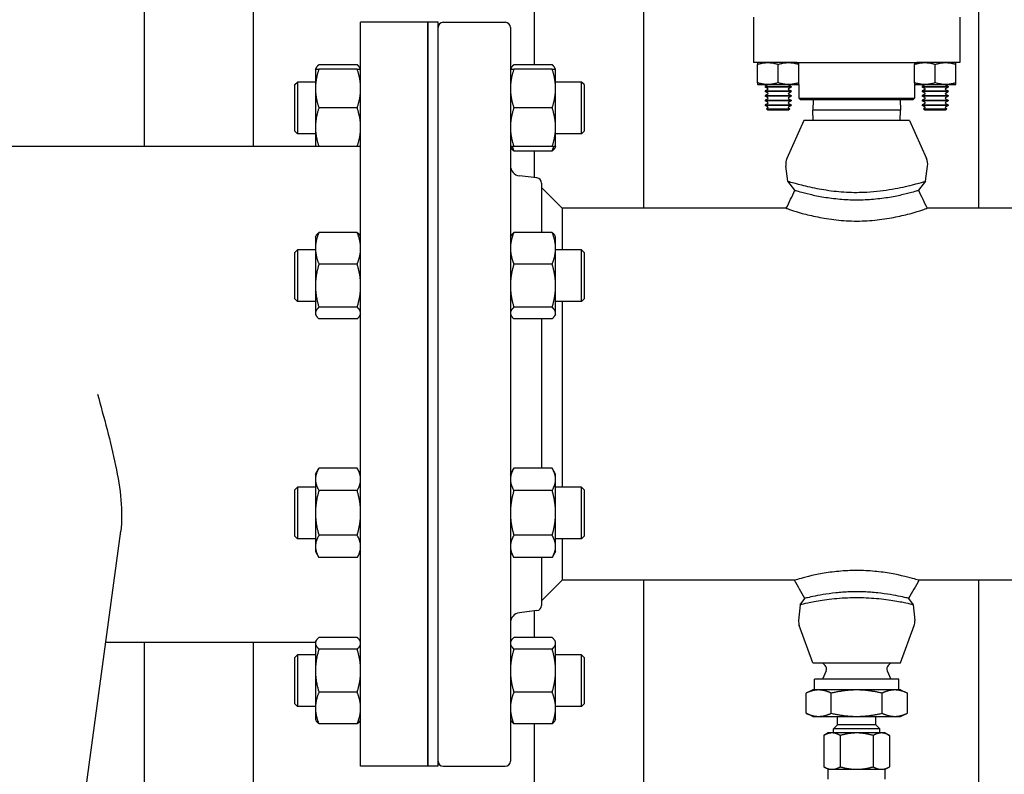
# Paper-space layout 'SHEET_1' of a CAD drawing. Header units: inches. Extents: x 4 to 540, y 12 to 340.
# Tile 48 of 116: x 228.91 to 240.82, y 124.35 to 133.48. Entities that reach past the tile are written whole.
import ezdxf

# ---------------------------------------------------------------- set-up
doc = ezdxf.new("R2010")
doc.units = ezdxf.units.IN
doc.header["$LTSCALE"] = 16
doc.header["$MEASUREMENT"] = 0
doc.layers.get('0').update_dxf_attribs({"lineweight": 25})

psp = doc.layouts.new('SHEET_1')

# ---------------------------------------------------------------- linework, layer by layer
for p, q in [((240.512, 138.951), (240.512, 131.201)), ((230.415, 134.744), (230.415, 131.951)), ((231.735, 134.744), (231.735, 131.951)), ((235.137, 134.744), (235.137, 132.938)), ((236.457, 134.744), (236.457, 131.201)), ((233.036, 124.451), (233.036, 133.451)), ((233.848, 133.451), (233.036, 133.451)), ((233.848, 133.451), (233.848, 124.451)), ((233.848, 124.451), (233.848, 133.451)), ((233.973, 133.451), (233.848, 133.451)), ((233.973, 124.451), (233.973, 133.451)), ((234.036, 133.451), (234.786, 133.451)), ((237.788, 133.514), (237.788, 132.964)), ((240.288, 133.514), (240.288, 132.964)), ((234.848, 133.389), (234.848, 124.514)), ((238.312, 132.964), (237.788, 132.964)), ((237.838, 132.964), (237.838, 132.964)), ((238.312, 132.964), (238.424, 132.964)), ((238.338, 132.964), (238.338, 132.964)), ((238.424, 132.964), (239.653, 132.964)), ((239.653, 132.964), (239.764, 132.964)), ((239.738, 132.964), (239.738, 132.964)), ((240.288, 132.964), (239.764, 132.964)), ((240.238, 132.964), (240.238, 132.964)), ((232.489, 132.884), (232.498, 132.901)), ((232.489, 132.884), (232.489, 132.65)), ((232.994, 132.938), (232.531, 132.938)), ((232.994, 132.884), (232.531, 132.884)), ((233.036, 132.884), (233.026, 132.901)), ((234.848, 132.884), (234.858, 132.901)), ((235.353, 132.938), (234.89, 132.938)), ((235.353, 132.884), (234.89, 132.884)), ((235.395, 132.884), (235.385, 132.901)), ((235.395, 132.65), (235.395, 132.884)), ((237.838, 132.72), (237.838, 132.942)), ((238.088, 132.72), (238.088, 132.942)), ((238.338, 132.72), (238.338, 132.942)), ((239.738, 132.72), (239.738, 132.942)), ((239.988, 132.72), (239.988, 132.942)), ((240.238, 132.72), (240.238, 132.942)), ((232.239, 132.697), (232.27, 132.728)), ((232.27, 132.728), (232.27, 132.103)), ((232.489, 132.728), (232.27, 132.728)), ((235.707, 132.728), (235.395, 132.728)), ((235.707, 132.103), (235.707, 132.728)), ((235.739, 132.697), (235.707, 132.728)), ((232.239, 132.134), (232.239, 132.697)), ((232.489, 132.65), (232.489, 132.181)), ((235.395, 132.181), (235.395, 132.65)), ((235.739, 132.697), (235.739, 132.134)), ((237.838, 132.698), (238.338, 132.698)), ((237.838, 132.698), (237.838, 132.698)), ((237.962, 132.693), (237.932, 132.675)), ((237.932, 132.675), (238.244, 132.675)), ((237.932, 132.675), (237.932, 132.668)), ((238.244, 132.668), (237.932, 132.668)), ((237.962, 132.651), (237.932, 132.668)), ((237.962, 132.637), (237.932, 132.62)), ((237.932, 132.62), (238.244, 132.62)), ((237.932, 132.62), (237.932, 132.613)), ((238.244, 132.613), (237.932, 132.613)), ((237.962, 132.595), (237.932, 132.613)), ((238.214, 132.693), (238.244, 132.675)), ((238.214, 132.651), (238.244, 132.668)), ((238.214, 132.637), (238.244, 132.62)), ((238.214, 132.595), (238.244, 132.613)), ((238.244, 132.675), (238.244, 132.668)), ((238.244, 132.62), (238.244, 132.613)), ((238.338, 132.698), (238.338, 132.698)), ((238.338, 132.698), (238.338, 132.534)), ((239.738, 132.698), (240.238, 132.698)), ((239.738, 132.698), (239.738, 132.698)), ((239.738, 132.698), (239.738, 132.534)), ((239.862, 132.693), (239.832, 132.675)), ((239.832, 132.675), (240.144, 132.675)), ((239.832, 132.675), (239.832, 132.668)), ((240.144, 132.668), (239.832, 132.668)), ((239.862, 132.651), (239.832, 132.668)), ((239.862, 132.637), (239.832, 132.62)), ((239.832, 132.62), (240.144, 132.62)), ((239.832, 132.62), (239.832, 132.613)), ((240.144, 132.613), (239.832, 132.613)), ((239.862, 132.595), (239.832, 132.613)), ((240.114, 132.693), (240.144, 132.675)), ((240.114, 132.651), (240.144, 132.668)), ((240.114, 132.637), (240.144, 132.62)), ((240.114, 132.595), (240.144, 132.613)), ((240.144, 132.675), (240.144, 132.668)), ((240.144, 132.62), (240.144, 132.613)), ((240.238, 132.698), (240.238, 132.698)), ((237.962, 132.582), (237.932, 132.564)), ((237.932, 132.564), (238.244, 132.564)), ((237.932, 132.564), (237.932, 132.557)), ((238.244, 132.557), (237.932, 132.557)), ((237.962, 132.54), (237.932, 132.557)), ((237.962, 132.526), (237.932, 132.509)), ((237.932, 132.509), (238.244, 132.509)), ((237.932, 132.509), (237.932, 132.502)), ((238.244, 132.502), (237.932, 132.502)), ((237.962, 132.484), (237.932, 132.502)), ((238.214, 132.582), (238.244, 132.564)), ((238.214, 132.54), (238.244, 132.557)), ((238.214, 132.526), (238.244, 132.509)), ((238.214, 132.484), (238.244, 132.502)), ((238.244, 132.564), (238.244, 132.557)), ((238.244, 132.509), (238.244, 132.502)), ((238.338, 132.534), (239.738, 132.534)), ((238.358, 132.514), (238.338, 132.534)), ((239.718, 132.514), (238.358, 132.514)), ((238.512, 132.514), (238.508, 132.389)), ((239.564, 132.514), (239.568, 132.389)), ((239.718, 132.514), (239.738, 132.534)), ((239.862, 132.582), (239.832, 132.564)), ((239.832, 132.564), (240.144, 132.564)), ((239.832, 132.564), (239.832, 132.557)), ((240.144, 132.557), (239.832, 132.557)), ((239.862, 132.54), (239.832, 132.557)), ((239.862, 132.526), (239.832, 132.509)), ((239.832, 132.509), (240.144, 132.509)), ((239.832, 132.509), (239.832, 132.502)), ((240.144, 132.502), (239.832, 132.502)), ((239.862, 132.484), (239.832, 132.502)), ((240.114, 132.582), (240.144, 132.564)), ((240.114, 132.54), (240.144, 132.557)), ((240.114, 132.526), (240.144, 132.509)), ((240.114, 132.484), (240.144, 132.502)), ((240.144, 132.564), (240.144, 132.557)), ((240.144, 132.509), (240.144, 132.502)), ((232.994, 132.416), (232.531, 132.416)), ((235.353, 132.416), (234.89, 132.416)), ((237.962, 132.47), (237.932, 132.453)), ((237.932, 132.453), (238.244, 132.453)), ((237.932, 132.453), (237.932, 132.446)), ((238.244, 132.446), (237.932, 132.446)), ((237.962, 132.429), (237.932, 132.446)), ((237.962, 132.415), (237.947, 132.406)), ((237.947, 132.406), (238.229, 132.406)), ((237.96, 132.394), (237.947, 132.406)), ((237.96, 132.394), (238.217, 132.394)), ((238.214, 132.47), (238.244, 132.453)), ((238.214, 132.429), (238.244, 132.446)), ((238.214, 132.415), (238.229, 132.406)), ((238.217, 132.394), (238.229, 132.406)), ((238.244, 132.453), (238.244, 132.446)), ((239.568, 132.389), (238.508, 132.389)), ((238.512, 132.264), (238.508, 132.389)), ((239.564, 132.264), (239.568, 132.389)), ((239.862, 132.47), (239.832, 132.453)), ((239.832, 132.453), (240.144, 132.453)), ((239.832, 132.453), (239.832, 132.446)), ((240.144, 132.446), (239.832, 132.446)), ((239.862, 132.429), (239.832, 132.446)), ((239.862, 132.415), (239.847, 132.406)), ((239.847, 132.406), (240.129, 132.406)), ((239.86, 132.394), (239.847, 132.406)), ((239.86, 132.394), (240.117, 132.394)), ((240.114, 132.47), (240.144, 132.453)), ((240.114, 132.429), (240.144, 132.446)), ((240.114, 132.415), (240.129, 132.406)), ((240.117, 132.394), (240.129, 132.406)), ((240.144, 132.453), (240.144, 132.446)), ((238.4, 132.264), (238.194, 131.803)), ((239.676, 132.264), (238.4, 132.264)), ((239.676, 132.264), (239.882, 131.803)), ((232.239, 132.134), (232.27, 132.103)), ((232.489, 132.181), (232.489, 131.947)), ((235.395, 131.947), (235.395, 132.181)), ((235.739, 132.134), (235.707, 132.103)), ((232.489, 132.103), (232.27, 132.103)), ((235.707, 132.103), (235.395, 132.103)), ((228.661, 131.951), (232.489, 131.951)), ((232.994, 131.947), (232.531, 131.947)), ((234.848, 131.947), (234.858, 131.93)), ((235.353, 131.947), (234.89, 131.947)), ((235.353, 131.893), (234.89, 131.893)), ((235.137, 131.893), (235.137, 131.572)), ((235.395, 131.947), (235.385, 131.93)), ((238.205, 131.528), (238.18, 131.709)), ((239.871, 131.528), (239.896, 131.709)), ((235.168, 131.568), (234.958, 131.594)), ((235.223, 131.506), (235.223, 130.909)), ((235.473, 131.201), (235.223, 131.451)), ((238.291, 131.419), (238.205, 131.528)), ((239.871, 131.528), (239.786, 131.419)), ((238.186, 131.201), (235.473, 131.201)), ((235.473, 131.201), (235.473, 130.699)), ((243.603, 131.201), (239.89, 131.201)), ((232.489, 130.855), (232.498, 130.871)), ((232.489, 130.855), (232.489, 130.718)), ((232.994, 130.909), (232.531, 130.909)), ((233.036, 130.855), (233.026, 130.871)), ((234.848, 130.855), (234.858, 130.871)), ((235.353, 130.909), (234.89, 130.909)), ((235.395, 130.855), (235.385, 130.871)), ((235.395, 130.718), (235.395, 130.855)), ((232.489, 130.718), (232.489, 130.265)), ((235.395, 130.265), (235.395, 130.718)), ((232.239, 130.667), (232.27, 130.699)), ((232.239, 130.105), (232.239, 130.667)), ((232.27, 130.699), (232.27, 130.074)), ((232.489, 130.699), (232.27, 130.699)), ((235.707, 130.699), (235.395, 130.699)), ((235.707, 130.074), (235.707, 130.699)), ((235.739, 130.667), (235.707, 130.699)), ((235.739, 130.667), (235.739, 130.105)), ((232.994, 130.526), (232.531, 130.526)), ((235.353, 130.526), (234.89, 130.526)), ((232.489, 130.265), (232.489, 129.933)), ((235.395, 129.933), (235.395, 130.265)), ((232.239, 130.105), (232.27, 130.074)), ((235.739, 130.105), (235.707, 130.074)), ((232.489, 130.074), (232.27, 130.074)), ((232.994, 130.003), (232.531, 130.003)), ((235.353, 130.003), (234.89, 130.003)), ((235.707, 130.074), (235.395, 130.074)), ((235.473, 130.074), (235.473, 128.951)), ((232.489, 129.933), (232.489, 129.917)), ((232.489, 129.917), (232.498, 129.901)), ((233.036, 129.917), (233.026, 129.901)), ((234.848, 129.917), (234.858, 129.901)), ((235.395, 129.917), (235.385, 129.901)), ((235.395, 129.917), (235.395, 129.933)), ((232.994, 129.863), (232.531, 129.863)), ((235.353, 129.863), (234.89, 129.863)), ((235.223, 129.863), (235.223, 128.057)), ((235.473, 128.951), (235.473, 127.828)), ((232.489, 127.985), (232.531, 128.057)), ((232.489, 127.985), (232.489, 127.922)), ((232.994, 128.057), (232.531, 128.057)), ((233.036, 127.985), (232.994, 128.057)), ((234.848, 127.985), (234.89, 128.057)), ((235.353, 128.057), (234.89, 128.057)), ((235.395, 127.985), (235.353, 128.057)), ((235.395, 127.922), (235.395, 127.985)), ((232.489, 127.922), (232.489, 127.516)), ((235.395, 127.516), (235.395, 127.922)), ((232.239, 127.797), (232.27, 127.828)), ((232.239, 127.235), (232.239, 127.797)), ((232.27, 127.828), (232.27, 127.203)), ((232.489, 127.828), (232.27, 127.828)), ((232.994, 127.787), (232.531, 127.787)), ((235.353, 127.787), (234.89, 127.787)), ((235.707, 127.828), (235.395, 127.828)), ((235.707, 127.203), (235.707, 127.828)), ((235.739, 127.797), (235.707, 127.828)), ((235.739, 127.797), (235.739, 127.235)), ((232.489, 127.516), (232.489, 127.11)), ((235.395, 127.11), (235.395, 127.516)), ((229.179, 120.263), (230.132, 127.293)), ((232.994, 127.245), (232.531, 127.245)), ((235.353, 127.245), (234.89, 127.245)), ((232.239, 127.235), (232.27, 127.203)), ((232.489, 127.203), (232.27, 127.203)), ((235.707, 127.203), (235.395, 127.203)), ((235.473, 127.203), (235.473, 126.701)), ((235.739, 127.235), (235.707, 127.203)), ((232.489, 127.11), (232.489, 127.047)), ((232.489, 127.047), (232.531, 126.975)), ((233.036, 127.047), (232.994, 126.975)), ((234.848, 127.047), (234.89, 126.975)), ((235.395, 127.047), (235.353, 126.975)), ((235.395, 127.047), (235.395, 127.11)), ((232.994, 126.975), (232.531, 126.975)), ((235.353, 126.975), (234.89, 126.975)), ((235.223, 126.975), (235.223, 126.396)), ((235.473, 126.701), (235.223, 126.451)), ((238.285, 126.701), (235.473, 126.701)), ((236.457, 126.701), (236.457, 117.94)), ((243.603, 126.701), (239.792, 126.701)), ((240.512, 126.701), (240.512, 117.94)), ((238.355, 126.405), (238.411, 126.482)), ((239.665, 126.482), (239.721, 126.405)), ((235.168, 126.334), (234.958, 126.308)), ((235.137, 126.33), (235.137, 126.009)), ((238.355, 126.405), (238.336, 126.215)), ((239.721, 126.405), (239.74, 126.215)), ((238.509, 125.701), (238.344, 126.153)), ((239.567, 125.701), (239.733, 126.153)), ((229.95, 125.951), (232.489, 125.951)), ((230.415, 125.951), (230.415, 118.455)), ((231.735, 125.951), (231.735, 118.929)), ((232.489, 125.955), (232.498, 125.972)), ((232.489, 125.955), (232.489, 125.939)), ((232.489, 125.939), (232.489, 125.608)), ((232.994, 126.009), (232.531, 126.009)), ((233.036, 125.955), (233.026, 125.972)), ((234.848, 125.955), (234.858, 125.972)), ((235.353, 126.009), (234.89, 126.009)), ((235.395, 125.955), (235.385, 125.972)), ((235.395, 125.939), (235.395, 125.955)), ((235.395, 125.608), (235.395, 125.939)), ((232.994, 125.869), (232.531, 125.869)), ((235.353, 125.869), (234.89, 125.869)), ((232.239, 125.768), (232.27, 125.799)), ((232.239, 125.205), (232.239, 125.768)), ((232.27, 125.799), (232.27, 125.174)), ((232.489, 125.799), (232.27, 125.799)), ((235.707, 125.799), (235.395, 125.799)), ((235.707, 125.174), (235.707, 125.799)), ((235.739, 125.768), (235.707, 125.799)), ((235.739, 125.768), (235.739, 125.205)), ((238.509, 125.701), (239.567, 125.701)), ((238.656, 125.671), (238.626, 125.701)), ((239.421, 125.671), (239.451, 125.701)), ((232.489, 125.608), (232.489, 125.155)), ((235.395, 125.155), (235.395, 125.608)), ((238.668, 125.604), (238.623, 125.504)), ((239.408, 125.604), (239.453, 125.504)), ((239.548, 125.504), (238.528, 125.504)), ((238.528, 125.374), (238.528, 125.504)), ((239.548, 125.374), (239.548, 125.504)), ((232.994, 125.346), (232.531, 125.346)), ((235.353, 125.346), (234.89, 125.346)), ((238.507, 125.374), (238.425, 125.335)), ((238.578, 125.374), (238.507, 125.374)), ((239.038, 125.374), (238.578, 125.374)), ((239.498, 125.374), (239.038, 125.374)), ((239.569, 125.374), (239.498, 125.374)), ((239.569, 125.374), (239.652, 125.335)), ((238.425, 125.092), (238.425, 125.335)), ((238.731, 125.092), (238.731, 125.335)), ((239.345, 125.092), (239.345, 125.335)), ((239.652, 125.092), (239.652, 125.335)), ((232.239, 125.205), (232.27, 125.174)), ((232.489, 125.174), (232.27, 125.174)), ((232.489, 125.155), (232.489, 125.018)), ((235.707, 125.174), (235.395, 125.174)), ((235.395, 125.018), (235.395, 125.155)), ((235.739, 125.205), (235.707, 125.174)), ((232.489, 125.018), (232.498, 125.001)), ((233.036, 125.018), (233.026, 125.001)), ((234.848, 125.018), (234.858, 125.001)), ((235.395, 125.018), (235.385, 125.001)), ((238.507, 125.054), (238.425, 125.092)), ((238.507, 125.054), (238.578, 125.054)), ((238.578, 125.054), (239.038, 125.054)), ((238.806, 124.954), (238.806, 125.054)), ((239.038, 125.054), (239.498, 125.054)), ((239.27, 124.954), (239.27, 125.054)), ((239.498, 125.054), (239.569, 125.054)), ((239.569, 125.054), (239.652, 125.092)), ((232.994, 124.964), (232.531, 124.964)), ((235.353, 124.964), (234.89, 124.964)), ((235.137, 124.964), (235.137, 119.895)), ((238.806, 124.954), (238.757, 124.904)), ((239.319, 124.904), (238.757, 124.904)), ((238.757, 124.854), (238.757, 124.904)), ((239.27, 124.954), (238.806, 124.954)), ((239.27, 124.954), (239.319, 124.904)), ((239.319, 124.854), (239.319, 124.904)), ((238.693, 124.854), (238.64, 124.823)), ((238.64, 124.823), (238.64, 124.444)), ((238.739, 124.854), (238.693, 124.854)), ((239.038, 124.854), (238.739, 124.854)), ((238.839, 124.823), (238.839, 124.444)), ((239.337, 124.854), (239.038, 124.854)), ((239.237, 124.823), (239.237, 124.444)), ((239.383, 124.854), (239.337, 124.854)), ((239.383, 124.854), (239.436, 124.823)), ((239.436, 124.823), (239.436, 124.444)), ((233.848, 124.451), (233.036, 124.451)), ((233.973, 124.451), (233.848, 124.451)), ((234.036, 124.451), (234.786, 124.451)), ((238.693, 124.414), (238.64, 124.444)), ((238.693, 124.414), (238.739, 124.414)), ((238.693, 124.294), (238.693, 124.414)), ((238.739, 124.414), (239.038, 124.414)), ((239.038, 124.414), (239.337, 124.414)), ((239.337, 124.414), (239.383, 124.414)), ((239.383, 124.414), (239.436, 124.444)), ((239.383, 124.294), (239.383, 124.414))]:
    psp.add_line(p, q)
for centre, radius, start, end in [((234.036, 133.389), 0.0625, 90, 180), ((234.786, 133.389), 0.0625, 0, 90), ((237.958, 132.7), 0.00802, 300, 348.8143), ((237.958, 132.644), 0.00802, 300, 60), ((238.218, 132.7), 0.00802, 191.1857, 240), ((238.218, 132.644), 0.00802, 120, 240), ((239.858, 132.7), 0.00802, 300, 348.8143), ((239.858, 132.644), 0.00802, 300, 60), ((240.118, 132.7), 0.00802, 191.1857, 240), ((240.118, 132.644), 0.00802, 120, 240), ((237.958, 132.588), 0.00802, 300, 60), ((237.958, 132.533), 0.00802, 300, 60), ((238.218, 132.588), 0.00802, 120, 240), ((238.218, 132.533), 0.00802, 120, 240), ((239.858, 132.588), 0.00802, 300, 60), ((239.858, 132.533), 0.00802, 300, 60), ((240.118, 132.588), 0.00802, 120, 240), ((240.118, 132.533), 0.00802, 120, 240), ((237.958, 132.477), 0.00802, 300, 60), ((237.958, 132.422), 0.00802, 300, 60), ((238.218, 132.477), 0.00802, 120, 240), ((238.218, 132.422), 0.00802, 120, 240), ((239.858, 132.477), 0.00802, 300, 60), ((239.858, 132.422), 0.00802, 300, 60), ((240.118, 132.477), 0.00802, 120, 240), ((240.118, 132.422), 0.00802, 120, 240), ((238.351, 131.733), 0.172, 155.8847, 187.9119), ((239.726, 131.733), 0.172, 352.0881, 24.1153), ((234.973, 131.718), 0.125, 180, 263), ((235.161, 131.506), 0.0625, 0, 83), ((234.973, 126.184), 0.125, 97, 180), ((235.161, 126.396), 0.0625, 277, 0), ((238.476, 126.201), 0.141, 174.1145, 200.1304), ((239.601, 126.201), 0.141, 339.8696, 5.8855), ((238.613, 125.629), 0.06, 336, 45), ((239.463, 125.629), 0.06, 135, 204), ((234.036, 124.514), 0.0625, 180, 270), ((234.786, 124.514), 0.0625, 270, 0)]:
    psp.add_arc(centre, radius, start, end)
for points, weights in [([(237.838, 132.942), (237.963, 132.983), (238.088, 132.942)], [1, 1.15470053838, 1]), ([(237.838, 132.964), (237.838, 132.964), (237.838, 132.942)], [1.07735026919, 1.07735026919, 1]), ([(238.088, 132.942), (238.213, 132.983), (238.338, 132.942)], [1, 1.15470053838, 1]), ([(238.338, 132.942), (238.338, 132.964), (238.338, 132.964)], [1, 1.07735026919, 1.07735026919]), ([(239.738, 132.942), (239.863, 132.983), (239.988, 132.942)], [1, 1.15470053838, 1]), ([(239.738, 132.964), (239.738, 132.964), (239.738, 132.942)], [1.07735026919, 1.07735026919, 1]), ([(239.988, 132.942), (240.113, 132.983), (240.238, 132.942)], [1, 1.15470053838, 1]), ([(240.238, 132.942), (240.238, 132.964), (240.238, 132.964)], [1, 1.07735026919, 1.07735026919]), ([(232.531, 132.884), (232.489, 132.759), (232.489, 132.65)], [1.10906450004, 1.0930923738, 1]), ([(232.489, 132.884), (232.489, 132.884), (232.531, 132.884)], [1, 1.0930923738, 1.10906450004]), ([(232.531, 132.938), (232.498, 132.91), (232.491, 132.884)], [1.10906450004, 1.09674264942, 1.03852268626]), ([(233.033, 132.884), (233.026, 132.91), (232.994, 132.938)], [1.03852268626, 1.09674264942, 1.10906450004]), ([(233.036, 132.65), (233.036, 132.759), (232.994, 132.884)], [1, 1.0930923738, 1.10906450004]), ([(232.994, 132.884), (233.036, 132.884), (233.036, 132.884)], [1.10906450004, 1.0930923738, 1]), ([(234.89, 132.884), (234.848, 132.759), (234.848, 132.65)], [1.10906450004, 1.0930923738, 1]), ([(234.848, 132.884), (234.848, 132.884), (234.89, 132.884)], [1, 1.0930923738, 1.10906450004]), ([(234.89, 132.938), (234.858, 132.91), (234.85, 132.884)], [1.10906450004, 1.09674264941, 1.03852268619]), ([(235.393, 132.884), (235.385, 132.91), (235.353, 132.938)], [1.03852268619, 1.09674264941, 1.10906450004]), ([(235.395, 132.65), (235.395, 132.759), (235.353, 132.884)], [1, 1.0930923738, 1.10906450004]), ([(235.353, 132.884), (235.395, 132.884), (235.395, 132.884)], [1.10906450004, 1.0930923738, 1]), ([(232.489, 132.65), (232.489, 132.541), (232.531, 132.416)], [1, 1.0930923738, 1.10906450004]), ([(232.994, 132.416), (233.036, 132.541), (233.036, 132.65)], [1.10906450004, 1.0930923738, 1]), ([(234.848, 132.65), (234.848, 132.541), (234.89, 132.416)], [1, 1.0930923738, 1.10906450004]), ([(235.353, 132.416), (235.395, 132.541), (235.395, 132.65)], [1.10906450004, 1.0930923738, 1]), ([(238.088, 132.72), (237.963, 132.679), (237.838, 132.72)], [1, 1.15470053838, 1]), ([(237.838, 132.72), (237.838, 132.698), (237.838, 132.698)], [1, 1.07735026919, 1.07735026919]), ([(238.338, 132.72), (238.213, 132.679), (238.088, 132.72)], [1, 1.15470053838, 1]), ([(238.338, 132.698), (238.338, 132.698), (238.338, 132.72)], [1.07735026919, 1.07735026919, 1]), ([(239.988, 132.72), (239.863, 132.679), (239.738, 132.72)], [1, 1.15470053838, 1]), ([(239.738, 132.72), (239.738, 132.698), (239.738, 132.698)], [1, 1.07735026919, 1.07735026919]), ([(240.238, 132.72), (240.113, 132.679), (239.988, 132.72)], [1, 1.15470053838, 1]), ([(240.238, 132.698), (240.238, 132.698), (240.238, 132.72)], [1.07735026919, 1.07735026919, 1]), ([(232.531, 132.416), (232.489, 132.29), (232.489, 132.181)], [1.10906450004, 1.0930923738, 1]), ([(233.036, 132.181), (233.036, 132.29), (232.994, 132.416)], [1, 1.0930923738, 1.10906450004]), ([(234.89, 132.416), (234.848, 132.29), (234.848, 132.181)], [1.10906450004, 1.0930923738, 1]), ([(235.395, 132.181), (235.395, 132.29), (235.353, 132.416)], [1, 1.0930923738, 1.10906450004]), ([(232.489, 132.181), (232.489, 132.072), (232.531, 131.947)], [1, 1.0930923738, 1.10906450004]), ([(232.994, 131.947), (233.036, 132.072), (233.036, 132.181)], [1.10906450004, 1.0930923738, 1]), ([(234.848, 132.181), (234.848, 132.072), (234.89, 131.947)], [1, 1.0930923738, 1.10906450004]), ([(235.353, 131.947), (235.395, 132.072), (235.395, 132.181)], [1.10906450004, 1.0930923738, 1]), ([(232.531, 131.947), (232.489, 131.947), (232.489, 131.947)], [1.10906450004, 1.0930923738, 1]), ([(233.036, 131.947), (233.036, 131.947), (232.994, 131.947)], [1, 1.0930923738, 1.10906450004]), ([(234.89, 131.947), (234.848, 131.947), (234.848, 131.947)], [1.10906450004, 1.0930923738, 1]), ([(234.89, 131.893), (234.868, 131.913), (234.858, 131.93)], [1.10906450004, 1.10058521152, 1.07037081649]), ([(234.87, 131.947), (234.879, 131.921), (234.89, 131.893)], [1.09444483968, 1.1046715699, 1.10906450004]), ([(235.395, 131.947), (235.395, 131.947), (235.353, 131.947)], [1, 1.0930923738, 1.10906450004]), ([(235.353, 131.893), (235.365, 131.921), (235.373, 131.947)], [1.10906450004, 1.1046715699, 1.09444483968]), ([(235.385, 131.93), (235.375, 131.913), (235.353, 131.893)], [1.07037081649, 1.10058521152, 1.10906450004]), ([(232.531, 130.909), (232.489, 130.806), (232.489, 130.718)], [1.10906450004, 1.0930923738, 1]), ([(232.498, 130.871), (232.509, 130.889), (232.531, 130.909)], [1.07037081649, 1.10058521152, 1.10906450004]), ([(233.036, 130.718), (233.036, 130.806), (232.994, 130.909)], [1, 1.0930923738, 1.10906450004]), ([(232.994, 130.909), (233.016, 130.889), (233.026, 130.871)], [1.10906450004, 1.10058521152, 1.07037081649]), ([(234.89, 130.909), (234.848, 130.806), (234.848, 130.718)], [1.10906450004, 1.0930923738, 1]), ([(234.858, 130.871), (234.868, 130.889), (234.89, 130.909)], [1.07037081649, 1.10058521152, 1.10906450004]), ([(235.395, 130.718), (235.395, 130.806), (235.353, 130.909)], [1, 1.0930923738, 1.10906450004]), ([(235.353, 130.909), (235.375, 130.889), (235.385, 130.871)], [1.10906450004, 1.10058521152, 1.07037081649]), ([(232.489, 130.718), (232.489, 130.629), (232.531, 130.526)], [1, 1.0930923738, 1.10906450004]), ([(232.994, 130.526), (233.036, 130.629), (233.036, 130.718)], [1.10906450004, 1.0930923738, 1]), ([(234.848, 130.718), (234.848, 130.629), (234.89, 130.526)], [1, 1.0930923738, 1.10906450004]), ([(235.353, 130.526), (235.395, 130.629), (235.395, 130.718)], [1.10906450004, 1.0930923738, 1]), ([(232.531, 130.526), (232.489, 130.386), (232.489, 130.265)], [1.10906450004, 1.0930923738, 1]), ([(233.036, 130.265), (233.036, 130.386), (232.994, 130.526)], [1, 1.0930923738, 1.10906450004]), ([(234.89, 130.526), (234.848, 130.386), (234.848, 130.265)], [1.10906450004, 1.0930923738, 1]), ([(235.395, 130.265), (235.395, 130.386), (235.353, 130.526)], [1, 1.0930923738, 1.10906450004]), ([(232.489, 130.265), (232.489, 130.143), (232.531, 130.003)], [1, 1.0930923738, 1.10906450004]), ([(232.994, 130.003), (233.036, 130.143), (233.036, 130.265)], [1.10906450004, 1.0930923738, 1]), ([(234.848, 130.265), (234.848, 130.143), (234.89, 130.003)], [1, 1.0930923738, 1.10906450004]), ([(235.353, 130.003), (235.395, 130.143), (235.395, 130.265)], [1.10906450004, 1.0930923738, 1]), ([(232.531, 130.003), (232.489, 129.966), (232.489, 129.933)], [1.10906450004, 1.0930923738, 1]), ([(233.036, 129.933), (233.036, 129.966), (232.994, 130.003)], [1, 1.0930923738, 1.10906450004]), ([(234.89, 130.003), (234.848, 129.966), (234.848, 129.933)], [1.10906450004, 1.0930923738, 1]), ([(235.395, 129.933), (235.395, 129.966), (235.353, 130.003)], [1, 1.0930923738, 1.10906450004]), ([(232.489, 129.933), (232.489, 129.901), (232.531, 129.863)], [1, 1.0930923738, 1.10906450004]), ([(232.994, 129.863), (233.036, 129.901), (233.036, 129.933)], [1.10906450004, 1.0930923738, 1]), ([(234.848, 129.933), (234.848, 129.901), (234.89, 129.863)], [1, 1.0930923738, 1.10906450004]), ([(235.353, 129.863), (235.395, 129.901), (235.395, 129.933)], [1.10906450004, 1.0930923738, 1]), ([(232.531, 128.057), (232.489, 127.985), (232.489, 127.922)], [1.10906450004, 1.0930923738, 1]), ([(233.036, 127.922), (233.036, 127.985), (232.994, 128.057)], [1, 1.0930923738, 1.10906450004]), ([(234.89, 128.057), (234.848, 127.985), (234.848, 127.922)], [1.10906450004, 1.0930923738, 1]), ([(235.395, 127.922), (235.395, 127.985), (235.353, 128.057)], [1, 1.0930923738, 1.10906450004]), ([(232.489, 127.922), (232.489, 127.859), (232.531, 127.787)], [1, 1.0930923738, 1.10906450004]), ([(232.994, 127.787), (233.036, 127.859), (233.036, 127.922)], [1.10906450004, 1.0930923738, 1]), ([(234.848, 127.922), (234.848, 127.859), (234.89, 127.787)], [1, 1.0930923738, 1.10906450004]), ([(235.353, 127.787), (235.395, 127.859), (235.395, 127.922)], [1.10906450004, 1.0930923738, 1]), ([(232.531, 127.787), (232.489, 127.642), (232.489, 127.516)], [1.10906450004, 1.0930923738, 1]), ([(233.036, 127.516), (233.036, 127.642), (232.994, 127.787)], [1, 1.0930923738, 1.10906450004]), ([(234.89, 127.787), (234.848, 127.642), (234.848, 127.516)], [1.10906450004, 1.0930923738, 1]), ([(235.395, 127.516), (235.395, 127.642), (235.353, 127.787)], [1, 1.0930923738, 1.10906450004]), ([(232.489, 127.516), (232.489, 127.39), (232.531, 127.245)], [1, 1.0930923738, 1.10906450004]), ([(232.994, 127.245), (233.036, 127.39), (233.036, 127.516)], [1.10906450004, 1.0930923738, 1]), ([(234.848, 127.516), (234.848, 127.39), (234.89, 127.245)], [1, 1.0930923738, 1.10906450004]), ([(235.353, 127.245), (235.395, 127.39), (235.395, 127.516)], [1.10906450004, 1.0930923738, 1]), ([(232.531, 127.245), (232.489, 127.173), (232.489, 127.11)], [1.10906450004, 1.0930923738, 1]), ([(233.036, 127.11), (233.036, 127.173), (232.994, 127.245)], [1, 1.0930923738, 1.10906450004]), ([(234.89, 127.245), (234.848, 127.173), (234.848, 127.11)], [1.10906450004, 1.0930923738, 1]), ([(235.395, 127.11), (235.395, 127.173), (235.353, 127.245)], [1, 1.0930923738, 1.10906450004]), ([(232.489, 127.11), (232.489, 127.047), (232.531, 126.975)], [1, 1.0930923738, 1.10906450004]), ([(232.994, 126.975), (233.036, 127.047), (233.036, 127.11)], [1.10906450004, 1.0930923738, 1]), ([(234.848, 127.11), (234.848, 127.047), (234.89, 126.975)], [1, 1.0930923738, 1.10906450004]), ([(235.353, 126.975), (235.395, 127.047), (235.395, 127.11)], [1.10906450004, 1.0930923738, 1]), ([(232.531, 126.009), (232.489, 125.972), (232.489, 125.939)], [1.10906450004, 1.0930923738, 1]), ([(232.489, 125.939), (232.489, 125.907), (232.531, 125.869)], [1, 1.0930923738, 1.10906450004]), ([(233.036, 125.939), (233.036, 125.972), (232.994, 126.009)], [1, 1.0930923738, 1.10906450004]), ([(232.994, 125.869), (233.036, 125.907), (233.036, 125.939)], [1.10906450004, 1.0930923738, 1]), ([(234.89, 126.009), (234.848, 125.972), (234.848, 125.939)], [1.10906450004, 1.0930923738, 1]), ([(234.848, 125.939), (234.848, 125.907), (234.89, 125.869)], [1, 1.0930923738, 1.10906450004]), ([(235.395, 125.939), (235.395, 125.972), (235.353, 126.009)], [1, 1.0930923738, 1.10906450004]), ([(235.353, 125.869), (235.395, 125.907), (235.395, 125.939)], [1.10906450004, 1.0930923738, 1]), ([(232.531, 125.869), (232.489, 125.729), (232.489, 125.608)], [1.10906450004, 1.0930923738, 1]), ([(233.036, 125.608), (233.036, 125.729), (232.994, 125.869)], [1, 1.0930923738, 1.10906450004]), ([(234.89, 125.869), (234.848, 125.729), (234.848, 125.608)], [1.10906450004, 1.0930923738, 1]), ([(235.395, 125.608), (235.395, 125.729), (235.353, 125.869)], [1, 1.0930923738, 1.10906450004]), ([(232.489, 125.608), (232.489, 125.486), (232.531, 125.346)], [1, 1.0930923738, 1.10906450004]), ([(232.994, 125.346), (233.036, 125.486), (233.036, 125.608)], [1.10906450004, 1.0930923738, 1]), ([(234.848, 125.608), (234.848, 125.486), (234.89, 125.346)], [1, 1.0930923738, 1.10906450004]), ([(235.353, 125.346), (235.395, 125.486), (235.395, 125.608)], [1.10906450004, 1.0930923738, 1]), ([(232.531, 125.346), (232.489, 125.244), (232.489, 125.155)], [1.10906450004, 1.0930923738, 1]), ([(233.036, 125.155), (233.036, 125.244), (232.994, 125.346)], [1, 1.0930923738, 1.10906450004]), ([(234.89, 125.346), (234.848, 125.244), (234.848, 125.155)], [1.10906450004, 1.0930923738, 1]), ([(235.395, 125.155), (235.395, 125.244), (235.353, 125.346)], [1, 1.0930923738, 1.10906450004]), ([(238.578, 125.374), (238.507, 125.374), (238.425, 125.335)], [1, 1.0379548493, 1]), ([(238.731, 125.335), (238.649, 125.374), (238.578, 125.374)], [1, 1.0379548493, 1]), ([(239.038, 125.374), (238.896, 125.374), (238.731, 125.335)], [1, 1.0379548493, 1]), ([(239.345, 125.335), (239.18, 125.374), (239.038, 125.374)], [1, 1.0379548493, 1]), ([(239.498, 125.374), (239.427, 125.374), (239.345, 125.335)], [1, 1.0379548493, 1]), ([(239.652, 125.335), (239.569, 125.374), (239.498, 125.374)], [1, 1.0379548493, 1]), ([(232.489, 125.155), (232.489, 125.066), (232.531, 124.964)], [1, 1.0930923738, 1.10906450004]), ([(232.994, 124.964), (233.036, 125.066), (233.036, 125.155)], [1.10906450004, 1.0930923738, 1]), ([(234.848, 125.155), (234.848, 125.066), (234.89, 124.964)], [1, 1.0930923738, 1.10906450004]), ([(235.353, 124.964), (235.395, 125.066), (235.395, 125.155)], [1.10906450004, 1.0930923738, 1]), ([(232.531, 124.964), (232.509, 124.983), (232.498, 125.001)], [1.10906450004, 1.10058521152, 1.07037081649]), ([(233.026, 125.001), (233.016, 124.983), (232.994, 124.964)], [1.07037081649, 1.10058521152, 1.10906450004]), ([(234.89, 124.964), (234.868, 124.983), (234.858, 125.001)], [1.10906450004, 1.10058521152, 1.07037081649]), ([(235.385, 125.001), (235.375, 124.983), (235.353, 124.964)], [1.07037081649, 1.10058521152, 1.10906450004]), ([(238.425, 125.092), (238.507, 125.054), (238.578, 125.054)], [1, 1.0379548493, 1]), ([(238.578, 125.054), (238.649, 125.054), (238.731, 125.092)], [1, 1.0379548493, 1]), ([(238.731, 125.092), (238.896, 125.054), (239.038, 125.054)], [1, 1.0379548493, 1]), ([(239.038, 125.054), (239.18, 125.054), (239.345, 125.092)], [1, 1.0379548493, 1]), ([(239.345, 125.092), (239.427, 125.054), (239.498, 125.054)], [1, 1.0379548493, 1]), ([(239.498, 125.054), (239.569, 125.054), (239.652, 125.092)], [1, 1.0379548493, 1]), ([(238.739, 124.854), (238.693, 124.854), (238.64, 124.823)], [1, 1.0379548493, 1]), ([(238.839, 124.823), (238.786, 124.854), (238.739, 124.854)], [1, 1.0379548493, 1]), ([(239.038, 124.854), (238.946, 124.854), (238.839, 124.823)], [1, 1.0379548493, 1]), ([(239.237, 124.823), (239.131, 124.854), (239.038, 124.854)], [1, 1.0379548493, 1]), ([(239.337, 124.854), (239.291, 124.854), (239.237, 124.823)], [1, 1.0379548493, 1]), ([(239.436, 124.823), (239.383, 124.854), (239.337, 124.854)], [1, 1.0379548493, 1]), ([(238.64, 124.444), (238.693, 124.414), (238.739, 124.414)], [1, 1.0379548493, 1]), ([(238.739, 124.414), (238.786, 124.414), (238.839, 124.444)], [1, 1.0379548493, 1]), ([(238.839, 124.444), (238.946, 124.414), (239.038, 124.414)], [1, 1.0379548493, 1]), ([(239.038, 124.414), (239.131, 124.414), (239.237, 124.444)], [1, 1.0379548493, 1]), ([(239.237, 124.444), (239.291, 124.414), (239.337, 124.414)], [1, 1.0379548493, 1]), ([(239.337, 124.414), (239.383, 124.414), (239.436, 124.444)], [1, 1.0379548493, 1])]:
    psp.add_rational_spline(points, weights, degree=2)
for points in [[(238.186, 131.201), (238.221, 131.274), (238.256, 131.346), (238.291, 131.419)], [(239.786, 131.419), (239.821, 131.346), (239.855, 131.274), (239.89, 131.201)], [(238.411, 126.482), (238.369, 126.555), (238.327, 126.628), (238.285, 126.701)], [(239.792, 126.701), (239.75, 126.628), (239.707, 126.555), (239.665, 126.482)]]:
    psp.add_open_spline(points, degree=3)
for points, knots in [([(238.205, 131.528), (238.205, 131.528), (238.21, 131.527), (238.24, 131.518), (238.277, 131.508), (238.382, 131.48), (238.45, 131.463), (238.599, 131.433), (238.678, 131.42), (238.841, 131.401), (238.923, 131.395), (239.007, 131.394), (239.017, 131.394), (239.028, 131.394), (239.038, 131.394)], [10.041851, 10.041851, 10.041851, 10.041851, 10.43837, 10.43837, 11.200017, 11.200017, 11.958445, 11.958445, 12.644088, 12.644088, 13.28052, 13.28052, 13.28052, 13.360678, 13.360678, 13.360678, 13.360678]), ([(238.291, 131.419), (238.291, 131.419), (238.292, 131.419), (238.293, 131.418), (238.3, 131.416), (238.321, 131.41), (238.351, 131.402), (238.382, 131.393), (238.424, 131.382), (238.474, 131.37), (238.522, 131.359), (238.58, 131.347), (238.641, 131.337), (238.701, 131.327), (238.767, 131.319), (238.834, 131.313), (238.9, 131.307), (238.969, 131.304), (239.038, 131.304)], [0.705086, 0.705086, 0.705086, 0.705086, 0.7176979, 0.7176979, 0.7176979, 0.7659055, 0.7659055, 0.7659055, 0.8148308, 0.8148308, 0.8148308, 0.8624843, 0.8624843, 0.8624843, 0.9090498, 0.9090498, 0.9090498, 0.9545943, 0.9545943, 0.9545943, 0.9545943]), ([(239.038, 131.394), (239.08, 131.394), (239.121, 131.395), (239.271, 131.403), (239.375, 131.416), (239.563, 131.449), (239.646, 131.468), (239.774, 131.501), (239.82, 131.514), (239.862, 131.526), (239.871, 131.528), (239.871, 131.528)], [0.080158, 0.080158, 0.080158, 0.080158, 0.396868, 0.396868, 1.234131, 1.234131, 2.08298, 2.08298, 2.889813, 2.889813, 3.401072, 3.401072, 3.401072, 3.401072]), ([(239.242, 131.313), (239.31, 131.319), (239.376, 131.327), (239.435, 131.337), (239.496, 131.347), (239.554, 131.359), (239.602, 131.37), (239.652, 131.382), (239.695, 131.393), (239.725, 131.402), (239.756, 131.41), (239.777, 131.416), (239.783, 131.418), (239.785, 131.419), (239.786, 131.419), (239.785, 131.419)], [0, 0, 0, 0, 0.0465684, 0.0465684, 0.0465684, 0.0942118, 0.0942118, 0.0942118, 0.1431081, 0.1431081, 0.1431081, 0.1924807, 0.1924807, 0.1924807, 0.2040125, 0.2040125, 0.2040125, 0.2040125]), ([(239.038, 131.304), (239.039, 131.304), (239.04, 131.304), (239.04, 131.304), (239.109, 131.304), (239.177, 131.307), (239.242, 131.313)], [0.95459426, 0.95459426, 0.95459426, 0.95459426, 0.95508037, 0.95508037, 0.95508037, 1, 1, 1, 1]), ([(238.186, 131.201), (238.186, 131.201), (238.187, 131.201), (238.189, 131.2), (238.196, 131.198), (238.216, 131.19), (238.248, 131.18), (238.281, 131.169), (238.326, 131.155), (238.38, 131.14), (238.433, 131.126), (238.496, 131.11), (238.566, 131.096), (238.634, 131.082), (238.711, 131.069), (238.791, 131.06), (238.869, 131.052), (238.953, 131.047), (239.038, 131.047)], [0.7050057, 0.7050057, 0.7050057, 0.7050057, 0.7176978, 0.7176978, 0.7176978, 0.7659054, 0.7659054, 0.7659054, 0.8148308, 0.8148308, 0.8148308, 0.8624843, 0.8624843, 0.8624843, 0.9090497, 0.9090497, 0.9090497, 0.954516, 0.954516, 0.954516, 0.954516]), ([(239.285, 131.06), (239.365, 131.069), (239.442, 131.082), (239.51, 131.096), (239.58, 131.11), (239.644, 131.126), (239.696, 131.14), (239.75, 131.155), (239.795, 131.169), (239.828, 131.18), (239.861, 131.191), (239.881, 131.198), (239.888, 131.2), (239.89, 131.201), (239.89, 131.201), (239.89, 131.201)], [0, 0, 0, 0, 0.0465684, 0.0465684, 0.0465684, 0.0942118, 0.0942118, 0.0942118, 0.1431081, 0.1431081, 0.1431081, 0.1924806, 0.1924806, 0.1924806, 0.2039676, 0.2039676, 0.2039676, 0.2039676]), ([(239.038, 131.047), (239.039, 131.047), (239.04, 131.047), (239.041, 131.047), (239.125, 131.047), (239.208, 131.052), (239.285, 131.06)], [0.95451604, 0.95451604, 0.95451604, 0.95451604, 0.95508031, 0.95508031, 0.95508031, 1, 1, 1, 1]), ([(229.852, 128.951), (229.89, 128.813), (229.93, 128.669), (230.005, 128.38), (230.041, 128.234), (230.1, 127.947), (230.123, 127.807), (230.147, 127.539), (230.148, 127.411), (230.132, 127.293)], [0, 0, 0, 0, 1.09021, 1.09021, 2.18042, 2.18042, 3.27063, 3.27063, 4.36084, 4.36084, 4.36084, 4.36084]), ([(239.792, 126.701), (239.792, 126.701), (239.785, 126.703), (239.771, 126.707), (239.753, 126.712), (239.724, 126.721), (239.685, 126.731), (239.646, 126.742), (239.597, 126.754), (239.542, 126.765), (239.488, 126.777), (239.425, 126.788), (239.358, 126.797), (239.293, 126.806), (239.221, 126.813), (239.148, 126.817), (239.076, 126.82), (239.001, 126.82), (238.929, 126.817), (238.856, 126.813), (238.784, 126.806), (238.718, 126.797), (238.652, 126.788), (238.589, 126.777), (238.535, 126.766), (238.479, 126.754), (238.43, 126.742), (238.392, 126.732), (238.353, 126.721), (238.323, 126.712), (238.305, 126.707), (238.292, 126.703), (238.285, 126.701), (238.285, 126.701)], [0.2043507, 0.2043507, 0.2043507, 0.2043507, 0.2413959, 0.2413959, 0.2413959, 0.2904057, 0.2904057, 0.2904057, 0.3385877, 0.3385877, 0.3385877, 0.3855053, 0.3855053, 0.3855053, 0.4315866, 0.4315866, 0.4315866, 0.4774323, 0.4774323, 0.4774323, 0.5235675, 0.5235675, 0.5235675, 0.5705076, 0.5705076, 0.5705076, 0.6185973, 0.6185973, 0.6185973, 0.667626, 0.667626, 0.667626, 0.7048333, 0.7048333, 0.7048333, 0.7048333]), ([(239.665, 126.482), (239.665, 126.482), (239.659, 126.484), (239.647, 126.487), (239.631, 126.49), (239.604, 126.497), (239.569, 126.504), (239.535, 126.511), (239.492, 126.52), (239.445, 126.528), (239.399, 126.535), (239.346, 126.543), (239.292, 126.548), (239.239, 126.554), (239.182, 126.558), (239.124, 126.56), (239.067, 126.562), (239.009, 126.562), (238.952, 126.56), (238.895, 126.558), (238.838, 126.554), (238.784, 126.548), (238.73, 126.543), (238.677, 126.535), (238.631, 126.528), (238.584, 126.52), (238.541, 126.511), (238.507, 126.504), (238.473, 126.497), (238.446, 126.49), (238.43, 126.487), (238.417, 126.484), (238.411, 126.482), (238.411, 126.482)], [0.2043439, 0.2043439, 0.2043439, 0.2043439, 0.2413959, 0.2413959, 0.2413959, 0.2904057, 0.2904057, 0.2904057, 0.3385877, 0.3385877, 0.3385877, 0.3855053, 0.3855053, 0.3855053, 0.4315866, 0.4315866, 0.4315866, 0.4774323, 0.4774323, 0.4774323, 0.5235675, 0.5235675, 0.5235675, 0.5705076, 0.5705076, 0.5705076, 0.6185973, 0.6185973, 0.6185973, 0.667626, 0.667626, 0.667626, 0.7047903, 0.7047903, 0.7047903, 0.7047903]), ([(239.721, 126.405), (239.721, 126.405), (239.719, 126.406), (239.703, 126.409), (239.676, 126.416), (239.593, 126.432), (239.54, 126.443), (239.442, 126.458), (239.405, 126.464), (239.29, 126.477), (239.207, 126.484), (239.035, 126.49), (238.948, 126.488), (238.776, 126.477), (238.694, 126.467), (238.55, 126.445), (238.49, 126.434), (238.402, 126.416), (238.373, 126.409), (238.357, 126.406), (238.355, 126.405), (238.355, 126.405)], [2.793825, 2.793825, 2.793825, 2.793825, 3.026091, 3.026091, 3.675053, 3.675053, 4.305809, 4.305809, 4.648279, 4.648279, 5.307043, 5.307043, 5.969658, 5.969658, 6.663265, 6.663265, 7.351454, 7.351454, 8.019172, 8.019172, 8.247988, 8.247988, 8.247988, 8.247988])]:
    psp.add_open_spline(points, degree=3, knots=knots)

doc.saveas('drawing.dxf')
